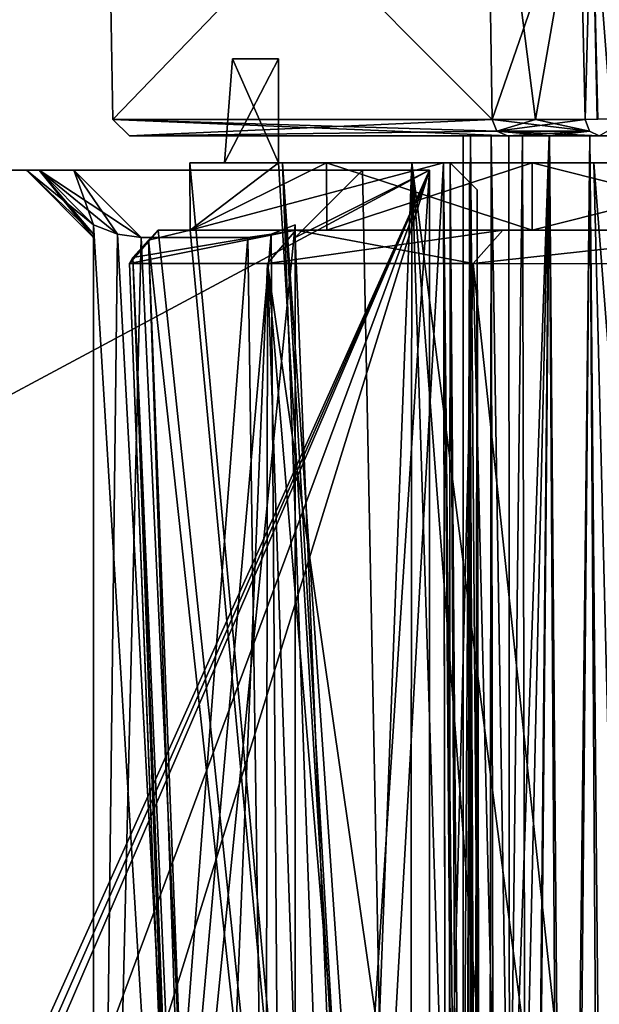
# Model space of a CAD drawing. Header units: millimetres. Extents: x -26 to 124, y -190 to 73.
# Tile 51 of 95: x 9 to 18, y 38 to 52. Entities that reach past the tile are written whole.
import ezdxf

# ---------------------------------------------------------------- set-up
doc = ezdxf.new("R2010")
doc.units = ezdxf.units.MM
doc.header["$LTSCALE"] = 41.718519
for name, color, linetype in [('10', 7, 'CONTINUOUS'), ('1167', 7, 'CONTINUOUS'), ('1170', 7, 'CONTINUOUS'), ('1172', 7, 'CONTINUOUS'), ('1173', 7, 'CONTINUOUS'), ('1176', 7, 'CONTINUOUS'), ('1177', 7, 'CONTINUOUS'), ('1178', 7, 'CONTINUOUS'), ('1200', 7, 'CONTINUOUS'), ('1201', 7, 'CONTINUOUS'), ('1204', 7, 'CONTINUOUS'), ('1239', 7, 'CONTINUOUS'), ('140', 7, 'CONTINUOUS'), ('141', 7, 'CONTINUOUS'), ('146', 7, 'CONTINUOUS'), ('147', 7, 'CONTINUOUS'), ('15', 7, 'CONTINUOUS'), ('151', 7, 'CONTINUOUS'), ('152', 7, 'CONTINUOUS'), ('16', 7, 'CONTINUOUS'), ('17', 7, 'CONTINUOUS'), ('19', 7, 'CONTINUOUS'), ('20', 7, 'CONTINUOUS'), ('22', 7, 'CONTINUOUS'), ('23', 7, 'CONTINUOUS'), ('25', 7, 'CONTINUOUS'), ('26', 7, 'CONTINUOUS'), ('27', 7, 'CONTINUOUS'), ('28', 7, 'CONTINUOUS'), ('29', 7, 'CONTINUOUS'), ('30', 7, 'CONTINUOUS'), ('33', 7, 'CONTINUOUS'), ('641', 7, 'CONTINUOUS'), ('642', 7, 'CONTINUOUS'), ('690', 7, 'CONTINUOUS'), ('707', 7, 'CONTINUOUS'), ('711', 7, 'CONTINUOUS'), ('717', 7, 'CONTINUOUS'), ('800', 7, 'CONTINUOUS'), ('801', 7, 'CONTINUOUS'), ('821', 7, 'CONTINUOUS'), ('822', 7, 'CONTINUOUS'), ('830', 7, 'CONTINUOUS'), ('833', 7, 'CONTINUOUS'), ('839', 7, 'CONTINUOUS'), ('840', 7, 'CONTINUOUS'), ('841', 7, 'CONTINUOUS'), ('842', 7, 'CONTINUOUS'), ('844', 7, 'CONTINUOUS'), ('845', 7, 'CONTINUOUS'), ('846', 7, 'CONTINUOUS'), ('847', 7, 'CONTINUOUS'), ('848', 7, 'CONTINUOUS'), ('854', 7, 'CONTINUOUS'), ('855', 7, 'CONTINUOUS'), ('856', 7, 'CONTINUOUS'), ('858', 7, 'CONTINUOUS'), ('859', 7, 'CONTINUOUS'), ('860', 7, 'CONTINUOUS'), ('862', 7, 'CONTINUOUS'), ('886', 7, 'CONTINUOUS'), ('887', 7, 'CONTINUOUS'), ('888', 7, 'CONTINUOUS'), ('911', 7, 'CONTINUOUS'), ('921', 7, 'CONTINUOUS'), ('924', 7, 'CONTINUOUS'), ('928', 7, 'CONTINUOUS')]:
    doc.layers.add(name, color=color, linetype=linetype)

msp = doc.modelspace()

# ---------------------------------------------------------------- linework, layer by layer
at = {"layer": '10', "color": 7, "linetype": 'CONTINUOUS'}
for points in [[(0, 41.703, -10), (0, 50, -10), (15.5, 19.15, -10), (0, 41.703, -10)], [(0, 50, -10), (15.5, 50, -10), (15.5, 19.15, -10), (0, 50, -10)], [(-2.75, 41.403, -10), (-2.5, 41.703, -10), (15.5, 19.15, -10), (-2.75, 41.403, -10)], [(-2.5, 41.703, -10), (0, 41.703, -10), (15.5, 19.15, -10), (-2.5, 41.703, -10)], [(-3, 41.101, -10), (-2.75, 41.403, -10), (15.5, 19.15, -10), (-3, 41.101, -10)], [(-3, 19.15, -10), (-3, 41.101, -10), (15.5, 19.15, -10), (-3, 19.15, -10)]]:
    msp.add_3dface(points, dxfattribs=at)
at = {"layer": '1167', "color": 7, "linetype": 'CONTINUOUS'}
for points in [[(11.034, 50.51, -9.247), (16.66, 50.51, -28.953), (11.034, 50.51, 11.247), (11.034, 50.51, -9.247)], [(11.034, 50.51, 11.247), (16.66, 50.51, -28.953), (16.66, 50.51, 30.953), (11.034, 50.51, 11.247)], [(16.66, 50.51, -28.953), (17.295, 50.51, -30.249), (16.66, 50.51, 30.953), (16.66, 50.51, -28.953)], [(16.66, 50.51, 30.953), (17.295, 50.51, -30.249), (17.295, 50.51, 32.249), (16.66, 50.51, 30.953)], [(17.295, 50.51, -30.249), (18.026, 50.51, -31.493), (17.295, 50.51, 32.249), (17.295, 50.51, -30.249)], [(17.295, 50.51, 32.249), (18.026, 50.51, -31.493), (18.026, 50.51, 33.493), (17.295, 50.51, 32.249)], [(18.026, 50.51, -31.493), (20.151, 50.51, -29.369), (18.026, 50.51, 33.493), (18.026, 50.51, -31.493)]]:
    msp.add_3dface(points, dxfattribs=at)
at = {"layer": '1170', "color": 7, "linetype": 'CONTINUOUS'}
for points in [[(16.432, 50.756, 31.054), (16.34, 56.51, 31.095), (10.687, 56.51, 11.295), (16.432, 50.756, 31.054)], [(10.786, 50.756, 11.281), (16.432, 50.756, 31.054), (10.687, 56.51, 11.295), (10.786, 50.756, 11.281)], [(10.786, 50.756, -9.281), (10.786, 50.756, 11.281), (10.687, 56.51, -9.295), (10.786, 50.756, -9.281)], [(16.34, 56.51, -29.095), (10.786, 50.756, -9.281), (10.687, 56.51, -9.295), (16.34, 56.51, -29.095)], [(10.687, 56.51, -9.295), (10.786, 50.756, 11.281), (10.687, 56.51, 11.295), (10.687, 56.51, -9.295)], [(16.432, 50.756, -29.054), (10.786, 50.756, -9.281), (16.34, 56.51, -29.095), (16.432, 50.756, -29.054)]]:
    msp.add_3dface(points, dxfattribs=at)
at = {"layer": '1172', "color": 7, "linetype": 'CONTINUOUS'}
for points in [[(17.075, 50.756, 32.368), (17.732, 54.51, 33.618), (16.34, 56.51, 31.095), (17.075, 50.756, 32.368)], [(16.432, 50.756, 31.054), (17.075, 50.756, 32.368), (16.34, 56.51, 31.095), (16.432, 50.756, 31.054)], [(17.816, 50.756, 33.628), (17.732, 54.51, 33.618), (17.075, 50.756, 32.368), (17.816, 50.756, 33.628)]]:
    msp.add_3dface(points, dxfattribs=at)
at = {"layer": '1173', "color": 7, "linetype": 'CONTINUOUS'}
for points in [[(17.732, 54.51, -31.618), (16.432, 50.756, -29.054), (16.34, 56.51, -29.095), (17.732, 54.51, -31.618)], [(17.075, 50.756, -30.368), (16.432, 50.756, -29.054), (17.732, 54.51, -31.618), (17.075, 50.756, -30.368)], [(17.816, 50.756, -31.628), (17.075, 50.756, -30.368), (17.732, 54.51, -31.618), (17.816, 50.756, -31.628)]]:
    msp.add_3dface(points, dxfattribs=at)
at = {"layer": '1176', "color": 7, "linetype": 'CONTINUOUS'}
for points in [[(16.5, 50.582, -29.024), (16.432, 50.756, -29.054), (17.879, 50.582, -31.588), (16.5, 50.582, -29.024)], [(17.879, 50.582, -31.588), (16.432, 50.756, -29.054), (17.075, 50.756, -30.368), (17.879, 50.582, -31.588)], [(17.816, 50.756, -31.628), (17.879, 50.582, -31.588), (17.075, 50.756, -30.368), (17.816, 50.756, -31.628)], [(18.026, 50.51, -31.493), (17.295, 50.51, -30.249), (16.5, 50.582, -29.024), (18.026, 50.51, -31.493)], [(18.026, 50.51, -31.493), (16.5, 50.582, -29.024), (17.879, 50.582, -31.588), (18.026, 50.51, -31.493)], [(17.295, 50.51, -30.249), (16.66, 50.51, -28.953), (16.5, 50.582, -29.024), (17.295, 50.51, -30.249)]]:
    msp.add_3dface(points, dxfattribs=at)
at = {"layer": '1177', "color": 7, "linetype": 'CONTINUOUS'}
for points in [[(11.034, 50.51, -9.247), (11.034, 50.51, 11.247), (10.786, 50.756, -9.281), (11.034, 50.51, -9.247)], [(16.432, 50.756, -29.054), (11.034, 50.51, -9.247), (10.786, 50.756, -9.281), (16.432, 50.756, -29.054)], [(11.034, 50.51, 11.247), (16.66, 50.51, 30.953), (10.786, 50.756, 11.281), (11.034, 50.51, 11.247)], [(10.786, 50.756, -9.281), (11.034, 50.51, 11.247), (10.786, 50.756, 11.281), (10.786, 50.756, -9.281)], [(16.66, 50.51, 30.953), (16.5, 50.582, 31.024), (10.786, 50.756, 11.281), (16.66, 50.51, 30.953)], [(16.5, 50.582, 31.024), (16.432, 50.756, 31.054), (10.786, 50.756, 11.281), (16.5, 50.582, 31.024)], [(16.5, 50.582, -29.024), (11.034, 50.51, -9.247), (16.432, 50.756, -29.054), (16.5, 50.582, -29.024)], [(16.66, 50.51, -28.953), (11.034, 50.51, -9.247), (16.5, 50.582, -29.024), (16.66, 50.51, -28.953)]]:
    msp.add_3dface(points, dxfattribs=at)
at = {"layer": '1178', "color": 7, "linetype": 'CONTINUOUS'}
for points in [[(17.075, 50.756, 32.368), (16.432, 50.756, 31.054), (16.5, 50.582, 31.024), (17.075, 50.756, 32.368)], [(17.816, 50.756, 33.628), (17.075, 50.756, 32.368), (16.5, 50.582, 31.024), (17.816, 50.756, 33.628)], [(17.879, 50.582, 33.588), (17.816, 50.756, 33.628), (16.5, 50.582, 31.024), (17.879, 50.582, 33.588)], [(16.66, 50.51, 30.953), (17.879, 50.582, 33.588), (16.5, 50.582, 31.024), (16.66, 50.51, 30.953)], [(16.66, 50.51, 30.953), (17.295, 50.51, 32.249), (17.879, 50.582, 33.588), (16.66, 50.51, 30.953)], [(17.295, 50.51, 32.249), (18.026, 50.51, 33.493), (17.879, 50.582, 33.588), (17.295, 50.51, 32.249)]]:
    msp.add_3dface(points, dxfattribs=at)
at = {"layer": '1200', "color": 7, "linetype": 'CONTINUOUS'}
msp.add_3dface([(20.151, 50.51, -29.369), (18.026, 50.51, -31.493), (18.152, 50.585, -31.619), (20.151, 50.51, -29.369)], dxfattribs=at)
at = {"layer": '1201', "color": 7, "linetype": 'CONTINUOUS'}
for points in [[(17.816, 50.756, -31.628), (17.732, 54.51, -31.618), (17.915, 54.51, -31.732), (17.816, 50.756, -31.628)], [(17.993, 50.76, -31.741), (17.816, 50.756, -31.628), (17.915, 54.51, -31.732), (17.993, 50.76, -31.741)], [(18.203, 50.764, -31.67), (17.993, 50.76, -31.741), (17.915, 54.51, -31.732), (18.203, 50.764, -31.67)], [(18.12, 54.51, -31.661), (18.203, 50.764, -31.67), (17.915, 54.51, -31.732), (18.12, 54.51, -31.661)]]:
    msp.add_3dface(points, dxfattribs=at)
at = {"layer": '1204', "color": 7, "linetype": 'CONTINUOUS'}
for points in [[(17.916, 54.51, 33.732), (17.732, 54.51, 33.618), (17.816, 50.756, 33.628), (17.916, 54.51, 33.732)], [(17.916, 54.51, 33.732), (17.816, 50.756, 33.628), (18.005, 50.76, 33.742), (17.916, 54.51, 33.732)], [(18.203, 50.764, 33.67), (18.12, 54.51, 33.661), (17.916, 54.51, 33.732), (18.203, 50.764, 33.67)], [(18.203, 50.764, 33.67), (17.916, 54.51, 33.732), (18.005, 50.76, 33.742), (18.203, 50.764, 33.67)]]:
    msp.add_3dface(points, dxfattribs=at)
at = {"layer": '1239', "color": 7, "linetype": 'CONTINUOUS'}
for points in [[(16, 49.5, 7.5), (16, 38.21, 7.5), (16, 49.5, -5.5), (16, 49.5, 7.5)], [(16, 49.5, -5.5), (16, 38.21, 7.5), (16, 38.21, -5.5), (16, 49.5, -5.5)], [(16, 38.21, 7.5), (16, 18.771, 7.205), (16, 38.21, -5.5), (16, 38.21, 7.5)], [(16, 38.21, -5.5), (16, 18.771, 7.205), (16, 18.771, -5.205), (16, 38.21, -5.5)]]:
    msp.add_3dface(points, dxfattribs=at)
at = {"layer": '140', "color": 7, "linetype": 'CONTINUOUS'}
for points in [[(16.416, 50.51, 12.609), (16.402, 32.885, 12.521), (16.689, 33.525, 12.902), (16.416, 50.51, 12.609)], [(16.682, 50.51, 12.945), (16.416, 50.51, 12.609), (16.689, 33.525, 12.902), (16.682, 50.51, 12.945)], [(16.881, 50.51, 13.324), (16.682, 50.51, 12.945), (16.689, 33.525, 12.902), (16.881, 50.51, 13.324)]]:
    msp.add_3dface(points, dxfattribs=at)
at = {"layer": '141', "color": 7, "linetype": 'CONTINUOUS'}
for points in [[(16.416, 50.51, -10.609), (16.48, 15.721, -10.51), (16.402, 32.886, -10.521), (16.416, 50.51, -10.609)], [(16.689, 33.529, -10.903), (16.48, 15.721, -10.51), (16.416, 50.51, -10.609), (16.689, 33.529, -10.903)], [(16.682, 50.51, -10.945), (16.689, 33.529, -10.903), (16.416, 50.51, -10.609), (16.682, 50.51, -10.945)], [(16.881, 50.51, -11.324), (16.689, 33.529, -10.903), (16.682, 50.51, -10.945), (16.881, 50.51, -11.324)]]:
    msp.add_3dface(points, dxfattribs=at)
at = {"layer": '146', "color": 7, "linetype": 'CONTINUOUS'}
for points in [[(16.944, 15.738, -10.904), (16.48, 15.721, -10.51), (17.282, 50.51, -11.884), (16.944, 15.738, -10.904)], [(17.282, 50.51, -11.884), (16.48, 15.721, -10.51), (16.689, 33.529, -10.903), (17.282, 50.51, -11.884)], [(16.881, 50.51, -11.324), (17.282, 50.51, -11.884), (16.689, 33.529, -10.903), (16.881, 50.51, -11.324)], [(17.497, 15.741, -11.078), (16.944, 15.738, -10.904), (17.282, 50.51, -11.884), (17.497, 15.741, -11.078)], [(17.883, 50.51, -12.204), (17.497, 15.741, -11.078), (17.282, 50.51, -11.884), (17.883, 50.51, -12.204)], [(18.104, 15.728, -11.02), (17.497, 15.741, -11.078), (17.883, 50.51, -12.204), (18.104, 15.728, -11.02)], [(18.56, 50.51, -12.227), (18.104, 15.728, -11.02), (17.883, 50.51, -12.204), (18.56, 50.51, -12.227)]]:
    msp.add_3dface(points, dxfattribs=at)
at = {"layer": '147', "color": 7, "linetype": 'CONTINUOUS'}
for points in [[(16.881, 50.51, 13.324), (16.689, 33.525, 12.902), (16.967, 15.739, 12.916), (16.881, 50.51, 13.324)], [(16.881, 50.51, 13.324), (16.967, 15.739, 12.916), (17.283, 50.51, 13.884), (16.881, 50.51, 13.324)], [(16.967, 15.739, 12.916), (17.571, 15.74, 13.084), (17.283, 50.51, 13.884), (16.967, 15.739, 12.916)], [(17.283, 50.51, 13.884), (17.571, 15.74, 13.084), (17.883, 50.51, 14.204), (17.283, 50.51, 13.884)], [(17.571, 15.74, 13.084), (18.201, 15.724, 12.987), (17.883, 50.51, 14.204), (17.571, 15.74, 13.084)], [(17.883, 50.51, 14.204), (18.201, 15.724, 12.987), (18.56, 50.51, 14.227), (17.883, 50.51, 14.204)]]:
    msp.add_3dface(points, dxfattribs=at)
at = {"layer": '15', "color": 7, "linetype": 'CONTINUOUS'}
for points in [[(0, 50, 12), (15.5, 50, 12), (13.793, 50, 10.25), (0, 50, 12)], [(0, 50, -10), (0, 50, 12), (9.69, 50, -8.061), (0, 50, -10)], [(9.69, 50, -8.061), (0, 50, 12), (9.5, 50, -7.543), (9.69, 50, -8.061)], [(9.5, 50, -7.543), (0, 50, 12), (9.5, 50, 9.543), (9.5, 50, -7.543)], [(9.5, 50, 9.543), (0, 50, 12), (9.689, 50, 10.06), (9.5, 50, 9.543)], [(9.689, 50, 10.06), (0, 50, 12), (10.207, 50, 10.25), (9.689, 50, 10.06)], [(10.207, 50, 10.25), (0, 50, 12), (13.793, 50, 10.25), (10.207, 50, 10.25)], [(15.5, 50, -10), (0, 50, -10), (10.207, 50, -8.25), (15.5, 50, -10)], [(10.207, 50, -8.25), (0, 50, -10), (9.69, 50, -8.061), (10.207, 50, -8.25)], [(13.793, 50, -8.25), (15.5, 50, -10), (10.207, 50, -8.25), (13.793, 50, -8.25)], [(13.793, 50, 10.25), (15.5, 50, 12), (14.321, 50, 10.05), (13.793, 50, 10.25)], [(14.3, 50, -8.071), (15.5, 50, -10), (13.793, 50, -8.25), (14.3, 50, -8.071)], [(14.5, 50, -7.543), (15.5, 50, -10), (14.3, 50, -8.071), (14.5, 50, -7.543)], [(14.321, 50, 10.05), (15.5, 50, 12), (15.5, 50, 7.5), (14.321, 50, 10.05)], [(14.5, 50, 9.543), (14.321, 50, 10.05), (15.5, 50, 7.5), (14.5, 50, 9.543)], [(15.5, 50, -5.5), (15.5, 50, -10), (14.5, 50, -5.5), (15.5, 50, -5.5)], [(14.5, 50, -5.5), (15.5, 50, -10), (14.5, 50, -7.543), (14.5, 50, -5.5)], [(14.5, 50, 7.5), (14.5, 50, 9.543), (15.5, 50, 7.5), (14.5, 50, 7.5)]]:
    msp.add_3dface(points, dxfattribs=at)
at = {"layer": '151', "color": 7, "linetype": 'CONTINUOUS'}
for points in [[(16, 50.51, -9.572), (16, 33.018, -9.499), (16, 50.51, 11.572), (16, 50.51, -9.572)], [(16, 50.51, 11.572), (16, 33.018, -9.499), (16, 33.018, 11.499), (16, 50.51, 11.572)]]:
    msp.add_3dface(points, dxfattribs=at)
at = {"layer": '152', "color": 7, "linetype": 'CONTINUOUS'}
for points in [[(16.099, 15.568, -9.928), (16, 15.527, -9.392), (16.108, 50.51, -10.13), (16.099, 15.568, -9.928)], [(16.108, 50.51, -10.13), (16, 15.527, -9.392), (16, 33.018, -9.499), (16.108, 50.51, -10.13)], [(16, 50.51, -9.572), (16.108, 50.51, -10.13), (16, 33.018, -9.499), (16, 50.51, -9.572)], [(16.383, 15.604, -10.393), (16.099, 15.568, -9.928), (16.108, 50.51, -10.13), (16.383, 15.604, -10.393)], [(16.416, 50.51, -10.609), (16.383, 15.604, -10.393), (16.108, 50.51, -10.13), (16.416, 50.51, -10.609)], [(16.383, 15.604, -10.393), (16.416, 50.51, -10.609), (16.402, 32.886, -10.521), (16.383, 15.604, -10.393)]]:
    msp.add_3dface(points, dxfattribs=at)
at = {"layer": '16', "color": 7, "linetype": 'CONTINUOUS'}
for points in [[(15.5, 50, 12), (0, 41.703, 12), (-3, 8.899, 12), (15.5, 50, 12)], [(-2.75, 8.597, 12), (15.5, 50, 12), (-3, 8.899, 12), (-2.75, 8.597, 12)], [(-2.5, 8.297, 12), (15.5, 50, 12), (-2.75, 8.597, 12), (-2.5, 8.297, 12)], [(-2.5, 8.297, 12), (0, 8.297, 12), (15.5, 50, 12), (-2.5, 8.297, 12)], [(0, 0, 12), (15.5, 0, 12), (15.5, 50, 12), (0, 0, 12)], [(0, 8.297, 12), (0, 0, 12), (15.5, 50, 12), (0, 8.297, 12)], [(0, 50, 12), (0, 41.703, 12), (15.5, 50, 12), (0, 50, 12)]]:
    msp.add_3dface(points, dxfattribs=at)
at = {"layer": '17', "color": 7, "linetype": 'CONTINUOUS'}
for points in [[(15.5, 0, 12), (15.5, 0, 7.5), (15.5, 50, 7.5), (15.5, 0, 12)], [(15.5, 50, 12), (15.5, 0, 12), (15.5, 50, 7.5), (15.5, 50, 12)]]:
    msp.add_3dface(points, dxfattribs=at)
at = {"layer": '19', "color": 7, "linetype": 'CONTINUOUS'}
for points in [[(15.5, 19.15, -10), (15.5, 50, -10), (15.5, 19.15, -5.5), (15.5, 19.15, -10)], [(15.5, 50, -10), (15.5, 50, -5.5), (15.5, 19.15, -5.5), (15.5, 50, -10)]]:
    msp.add_3dface(points, dxfattribs=at)
at = {"layer": '20', "color": 7, "linetype": 'CONTINUOUS'}
for points in [[(14.5, 50, 7.5), (15.5, 0, 7.5), (13.5, 49, 7.5), (14.5, 50, 7.5)], [(15.5, 0, 7.5), (14.5, 50, 7.5), (15.5, 50, 7.5), (15.5, 0, 7.5)], [(15.5, 0, 7.5), (13.5, 0, 7.5), (13.5, 49, 7.5), (15.5, 0, 7.5)]]:
    msp.add_3dface(points, dxfattribs=at)
at = {"layer": '22', "color": 7, "linetype": 'CONTINUOUS'}
for points in [[(13.5, 0, 7.5), (13.5, 0, 9.25), (13.5, 49.189, 9.25), (13.5, 0, 7.5)], [(13.5, 0, 7.5), (13.5, 49.189, 9.25), (13.5, 49.05, 8.892), (13.5, 0, 7.5)], [(13.5, 49, 8.543), (13.5, 0, 7.5), (13.5, 49.05, 8.892), (13.5, 49, 8.543)], [(13.5, 49, 7.5), (13.5, 0, 7.5), (13.5, 49, 8.543), (13.5, 49, 7.5)]]:
    msp.add_3dface(points, dxfattribs=at)
at = {"layer": '23', "color": 7, "linetype": 'CONTINUOUS'}
for points in [[(13.5, 49.189, -7.25), (13.5, 19.15, -7.25), (13.5, 49.05, -6.892), (13.5, 49.189, -7.25)], [(13.5, 49.05, -6.892), (13.5, 19.15, -7.25), (13.5, 49, -6.543), (13.5, 49.05, -6.892)], [(13.5, 19.15, -5.5), (13.5, 49, -5.5), (13.5, 19.15, -7.25), (13.5, 19.15, -5.5)], [(13.5, 19.15, -7.25), (13.5, 49, -5.5), (13.5, 49, -6.543), (13.5, 19.15, -7.25)]]:
    msp.add_3dface(points, dxfattribs=at)
at = {"layer": '25', "color": 7, "linetype": 'CONTINUOUS'}
for points in [[(10.5, 19.15, -7.25), (13.5, 19.15, -7.25), (13.5, 49.189, -7.25), (10.5, 19.15, -7.25)], [(10.5, 49.189, -7.25), (10.5, 19.15, -7.25), (10.858, 49.05, -7.25), (10.5, 49.189, -7.25)], [(13.142, 49.05, -7.25), (10.5, 19.15, -7.25), (13.5, 49.189, -7.25), (13.142, 49.05, -7.25)], [(10.5, 19.15, -7.25), (11.207, 49, -7.25), (10.858, 49.05, -7.25), (10.5, 19.15, -7.25)], [(12.793, 49, -7.25), (10.5, 19.15, -7.25), (13.142, 49.05, -7.25), (12.793, 49, -7.25)], [(11.207, 49, -7.25), (10.5, 19.15, -7.25), (12.793, 49, -7.25), (11.207, 49, -7.25)]]:
    msp.add_3dface(points, dxfattribs=at)
at = {"layer": '26', "color": 7, "linetype": 'CONTINUOUS'}
for points in [[(10.5, 49.189, 9.25), (10.5, 0, 9.25), (10.5, 49.05, 8.892), (10.5, 49.189, 9.25)], [(10.5, 19.15, -5.5), (10.5, 19.15, -7.25), (10.5, 49.189, -7.25), (10.5, 19.15, -5.5)], [(10.5, 49.05, -6.892), (10.5, 19.15, -5.5), (10.5, 49.189, -7.25), (10.5, 49.05, -6.892)], [(10.5, 49.05, 8.892), (10.5, 0, 9.25), (10.5, 49, 8.543), (10.5, 49.05, 8.892)], [(10.5, 49, -6.543), (10.5, 19.15, -5.5), (10.5, 49.05, -6.892), (10.5, 49, -6.543)], [(10.5, 0, 9.25), (10.5, 19.15, -5.5), (10.5, 49, -6.543), (10.5, 0, 9.25)], [(10.5, 0, 9.25), (10.5, 49, -6.543), (10.5, 49, 8.543), (10.5, 0, 9.25)]]:
    msp.add_3dface(points, dxfattribs=at)
at = {"layer": '27', "color": 7, "linetype": 'CONTINUOUS'}
for points in [[(9.5, 50, -7.543), (9.5, 50, 9.543), (10.5, 49, -6.543), (9.5, 50, -7.543)], [(10.5, 49, -6.543), (9.5, 50, 9.543), (10.5, 49, 8.543), (10.5, 49, -6.543)]]:
    msp.add_3dface(points, dxfattribs=at)
at = {"layer": '28', "color": 7, "linetype": 'CONTINUOUS'}
for points in [[(9.5, 50, 9.543), (9.689, 50, 10.06), (10.5, 49, 8.543), (9.5, 50, 9.543)], [(9.689, 50, 10.06), (10.207, 50, 10.25), (10.5, 49.189, 9.25), (9.689, 50, 10.06)], [(9.689, 50, 10.06), (10.5, 49.189, 9.25), (10.5, 49.05, 8.892), (9.689, 50, 10.06)], [(9.689, 50, 10.06), (10.5, 49.05, 8.892), (10.5, 49, 8.543), (9.689, 50, 10.06)], [(10.5, 49.189, 9.25), (10.207, 50, 10.25), (10.858, 49.05, 9.25), (10.5, 49.189, 9.25)], [(10.858, 49.05, 9.25), (10.207, 50, 10.25), (11.207, 49, 9.25), (10.858, 49.05, 9.25)]]:
    msp.add_3dface(points, dxfattribs=at)
at = {"layer": '29', "color": 7, "linetype": 'CONTINUOUS'}
for points in [[(13.5, 0, 9.25), (10.5, 0, 9.25), (10.5, 49.189, 9.25), (13.5, 0, 9.25)], [(13.5, 0, 9.25), (10.5, 49.189, 9.25), (10.858, 49.05, 9.25), (13.5, 0, 9.25)], [(13.5, 49.189, 9.25), (13.5, 0, 9.25), (13.142, 49.05, 9.25), (13.5, 49.189, 9.25)], [(13.5, 0, 9.25), (10.858, 49.05, 9.25), (11.207, 49, 9.25), (13.5, 0, 9.25)], [(13.5, 0, 9.25), (11.207, 49, 9.25), (12.793, 49, 9.25), (13.5, 0, 9.25)], [(13.142, 49.05, 9.25), (13.5, 0, 9.25), (12.793, 49, 9.25), (13.142, 49.05, 9.25)]]:
    msp.add_3dface(points, dxfattribs=at)
at = {"layer": '30', "color": 7, "linetype": 'CONTINUOUS'}
for points in [[(9.69, 50, -8.061), (9.5, 50, -7.543), (10.5, 49.189, -7.25), (9.69, 50, -8.061)], [(9.5, 50, -7.543), (10.5, 49, -6.543), (10.5, 49.05, -6.892), (9.5, 50, -7.543)], [(9.5, 50, -7.543), (10.5, 49.05, -6.892), (10.5, 49.189, -7.25), (9.5, 50, -7.543)], [(10.207, 50, -8.25), (9.69, 50, -8.061), (11.207, 49, -7.25), (10.207, 50, -8.25)], [(9.69, 50, -8.061), (10.5, 49.189, -7.25), (10.858, 49.05, -7.25), (9.69, 50, -8.061)], [(11.207, 49, -7.25), (9.69, 50, -8.061), (10.858, 49.05, -7.25), (11.207, 49, -7.25)]]:
    msp.add_3dface(points, dxfattribs=at)
at = {"layer": '33', "color": 7, "linetype": 'CONTINUOUS'}
for points in [[(15.5, 50, -5.5), (14.5, 50, -5.5), (13.5, 49, -5.5), (15.5, 50, -5.5)], [(15.5, 19.15, -5.5), (15.5, 50, -5.5), (13.5, 19.15, -5.5), (15.5, 19.15, -5.5)], [(15.5, 50, -5.5), (13.5, 49, -5.5), (13.5, 19.15, -5.5), (15.5, 50, -5.5)]]:
    msp.add_3dface(points, dxfattribs=at)
at = {"layer": '641', "color": 7, "linetype": 'CONTINUOUS'}
for points in [[(13.25, 50.11, -11.5), (12.446, 50.11, -11.968), (11.932, 50.11, -11.5), (13.25, 50.11, -11.5)], [(12.446, 50.11, -11.968), (12.45, 50.11, -12.888), (11.932, 50.11, -11.5), (12.446, 50.11, -11.968)], [(11.932, 50.11, -11.5), (12.45, 50.11, -12.888), (13.967, 50.11, -20.129), (11.932, 50.11, -11.5)], [(13.25, 50.11, -13.35), (13.309, 50.11, -13.406), (12.45, 50.11, -12.888), (13.25, 50.11, -13.35)], [(12.45, 50.11, -12.888), (13.309, 50.11, -13.406), (13.967, 50.11, -20.129), (12.45, 50.11, -12.888)], [(15.706, 50.11, -13.406), (13.309, 50.11, -13.406), (13.25, 50.11, -13.35), (15.706, 50.11, -13.406)], [(15.806, 50.11, -13.396), (15.706, 50.11, -13.406), (13.25, 50.11, -13.35), (15.806, 50.11, -13.396)], [(14.057, 50.11, -12.877), (15.806, 50.11, -13.396), (13.25, 50.11, -13.35), (14.057, 50.11, -12.877)], [(13.25, 50.11, -11.5), (15.806, 50.11, -11.51), (14.051, 50.11, -11.964), (13.25, 50.11, -11.5)], [(15.706, 50.11, -11.5), (15.806, 50.11, -11.51), (13.25, 50.11, -11.5), (15.706, 50.11, -11.5)], [(13.309, 50.11, -13.406), (15.237, 50.11, -20.849), (13.967, 50.11, -20.129), (13.309, 50.11, -13.406)], [(15.237, 50.11, -20.849), (17.944, 50.11, -28.047), (13.967, 50.11, -20.129), (15.237, 50.11, -20.849)], [(13.967, 50.11, -20.129), (17.944, 50.11, -28.047), (17.028, 50.11, -28.449), (13.967, 50.11, -20.129)], [(15.806, 50.11, -11.51), (15.806, 50.11, -13.396), (14.051, 50.11, -11.964), (15.806, 50.11, -11.51)], [(14.051, 50.11, -11.964), (15.806, 50.11, -13.396), (14.057, 50.11, -12.877), (14.051, 50.11, -11.964)], [(17.944, 50.11, -28.047), (21.254, 50.11, -33.084), (17.028, 50.11, -28.449), (17.944, 50.11, -28.047)], [(17.028, 50.11, -28.449), (21.254, 50.11, -33.084), (20.993, 50.11, -34.257), (17.028, 50.11, -28.449)]]:
    msp.add_3dface(points, dxfattribs=at)
at = {"layer": '642', "color": 7, "linetype": 'CONTINUOUS'}
for points in [[(11.932, 50.11, 13.5), (13.967, 50.11, 22.129), (12.446, 50.11, 14.882), (11.932, 50.11, 13.5)], [(13.25, 50.11, 13.5), (11.932, 50.11, 13.5), (12.45, 50.11, 13.962), (13.25, 50.11, 13.5)], [(12.45, 50.11, 13.962), (11.932, 50.11, 13.5), (12.446, 50.11, 14.882), (12.45, 50.11, 13.962)], [(12.446, 50.11, 14.882), (13.967, 50.11, 22.129), (13.25, 50.11, 15.35), (12.446, 50.11, 14.882)], [(13.967, 50.11, 22.129), (13.309, 50.11, 15.406), (13.25, 50.11, 15.35), (13.967, 50.11, 22.129)], [(13.25, 50.11, 15.35), (13.309, 50.11, 15.406), (15.806, 50.11, 15.396), (13.25, 50.11, 15.35)], [(13.25, 50.11, 13.5), (14.054, 50.11, 13.968), (15.706, 50.11, 13.5), (13.25, 50.11, 13.5)], [(14.05, 50.11, 14.888), (13.25, 50.11, 15.35), (15.806, 50.11, 15.396), (14.05, 50.11, 14.888)], [(13.309, 50.11, 15.406), (13.967, 50.11, 22.129), (15.237, 50.11, 22.849), (13.309, 50.11, 15.406)], [(15.806, 50.11, 15.396), (13.309, 50.11, 15.406), (15.706, 50.11, 15.406), (15.806, 50.11, 15.396)], [(13.967, 50.11, 22.129), (17.028, 50.11, 30.449), (15.237, 50.11, 22.849), (13.967, 50.11, 22.129)], [(14.054, 50.11, 13.968), (14.05, 50.11, 14.888), (15.806, 50.11, 13.51), (14.054, 50.11, 13.968)], [(15.806, 50.11, 13.51), (14.05, 50.11, 14.888), (15.806, 50.11, 15.396), (15.806, 50.11, 13.51)], [(15.706, 50.11, 13.5), (14.054, 50.11, 13.968), (15.806, 50.11, 13.51), (15.706, 50.11, 13.5)], [(15.237, 50.11, 22.849), (17.028, 50.11, 30.449), (17.944, 50.11, 30.047), (15.237, 50.11, 22.849)], [(17.028, 50.11, 30.449), (20.993, 50.11, 36.257), (21.254, 50.11, 35.084), (17.028, 50.11, 30.449)], [(17.944, 50.11, 30.047), (17.028, 50.11, 30.449), (21.254, 50.11, 35.084), (17.944, 50.11, 30.047)]]:
    msp.add_3dface(points, dxfattribs=at)
at = {"layer": '690', "color": 7, "linetype": 'CONTINUOUS'}
for points in [[(21.254, 50.11, -33.084), (17.944, 50.11, -28.047), (21.992, -2.018, -30.964), (21.254, 50.11, -33.084)], [(17.944, 50.11, -28.047), (18.587, 24.056, -27.243), (21.992, -2.018, -30.964), (17.944, 50.11, -28.047)]]:
    msp.add_3dface(points, dxfattribs=at)
at = {"layer": '707', "color": 7, "linetype": 'CONTINUOUS'}
for points in [[(13.309, 50.11, -13.406), (15.706, 50.11, -13.406), (15.781, 7.212, -13.481), (13.309, 50.11, -13.406)], [(13.309, 50.11, -13.406), (15.781, 7.212, -13.481), (14.247, 24.05, -13.451), (13.309, 50.11, -13.406)]]:
    msp.add_3dface(points, dxfattribs=at)
at = {"layer": '711', "color": 7, "linetype": 'CONTINUOUS'}
for points in [[(13.309, 50.11, 15.406), (14.247, 24.05, 15.451), (15.706, 50.11, 15.406), (13.309, 50.11, 15.406)], [(15.706, 50.11, 15.406), (14.247, 24.05, 15.451), (15.781, 7.212, 15.481), (15.706, 50.11, 15.406)]]:
    msp.add_3dface(points, dxfattribs=at)
at = {"layer": '717', "color": 7, "linetype": 'CONTINUOUS'}
msp.add_3dface([(17.944, 50.11, 30.047), (21.254, 50.11, 35.084), (18.587, 24.056, 29.243), (17.944, 50.11, 30.047)], dxfattribs=at)
at = {"layer": '800', "color": 7, "linetype": 'CONTINUOUS'}
for points in [[(16.148, 48.61, -28.804), (20.326, 48.609, -34.924), (16.777, 22.928, -27.999), (16.148, 48.61, -28.804)], [(20.326, 48.609, -34.924), (17.409, -2.771, -27.192), (16.777, 22.928, -27.999), (20.326, 48.609, -34.924)], [(21.692, -2.78, -33.558), (17.409, -2.771, -27.192), (20.326, 48.609, -34.924), (21.692, -2.78, -33.558)]]:
    msp.add_3dface(points, dxfattribs=at)
at = {"layer": '801', "color": 7, "linetype": 'CONTINUOUS'}
for points in [[(16.591, 49.11, -28.611), (20.667, 49.11, -34.583), (16.148, 48.61, -28.804), (16.591, 49.11, -28.611)], [(20.667, 49.11, -34.583), (20.326, 48.609, -34.924), (16.148, 48.61, -28.804), (20.667, 49.11, -34.583)]]:
    msp.add_3dface(points, dxfattribs=at)
at = {"layer": '821', "color": 7, "linetype": 'CONTINUOUS'}
for points in [[(16.777, 22.928, 29.999), (21.692, -2.78, 35.558), (16.149, 48.61, 30.804), (16.777, 22.928, 29.999)], [(16.149, 48.61, 30.804), (21.692, -2.78, 35.558), (20.326, 48.609, 36.924), (16.149, 48.61, 30.804)]]:
    msp.add_3dface(points, dxfattribs=at)
at = {"layer": '822', "color": 7, "linetype": 'CONTINUOUS'}
for points in [[(11.035, 48.61, 13.878), (13.026, -2.771, 14.78), (13.087, 48.61, 22.494), (11.035, 48.61, 13.878)], [(13.087, 48.61, 22.494), (13.026, -2.771, 14.78), (14.843, -2.771, 22.1), (13.087, 48.61, 22.494)], [(17.409, -2.771, 29.192), (16.777, 22.928, 29.999), (13.087, 48.61, 22.494), (17.409, -2.771, 29.192)], [(17.409, -2.771, 29.192), (13.087, 48.61, 22.494), (14.843, -2.771, 22.1), (17.409, -2.771, 29.192)], [(16.777, 22.928, 29.999), (16.149, 48.61, 30.804), (13.087, 48.61, 22.494), (16.777, 22.928, 29.999)]]:
    msp.add_3dface(points, dxfattribs=at)
at = {"layer": '830', "color": 7, "linetype": 'CONTINUOUS'}
for points in [[(11.932, 50.11, 13.5), (13.25, 50.11, 13.5), (15.779, 8.21, 14.231), (11.932, 50.11, 13.5)], [(11.932, 50.11, 13.5), (15.779, 8.21, 14.231), (11.935, 49.11, 13.517), (11.932, 50.11, 13.5)], [(13.25, 50.11, 13.5), (15.706, 50.11, 13.5), (15.779, 8.21, 14.231), (13.25, 50.11, 13.5)], [(11.463, 49.11, 13.517), (15.779, 8.21, 14.231), (11.318, 48.961, 13.52), (11.463, 49.11, 13.517)], [(11.935, 49.11, 13.517), (15.779, 8.21, 14.231), (11.463, 49.11, 13.517), (11.935, 49.11, 13.517)], [(15.779, 8.21, 14.231), (13.322, -2.765, 14.423), (11.318, 48.961, 13.52), (15.779, 8.21, 14.231)]]:
    msp.add_3dface(points, dxfattribs=at)
at = {"layer": '833', "color": 7, "linetype": 'CONTINUOUS'}
for points in [[(13.25, 50.11, -11.5), (11.932, 50.11, -11.5), (11.935, 49.11, -11.517), (13.25, 50.11, -11.5)], [(15.706, 50.11, -11.5), (13.25, 50.11, -11.5), (11.935, 49.11, -11.517), (15.706, 50.11, -11.5)], [(15.706, 50.11, -11.5), (11.935, 49.11, -11.517), (15.779, 8.21, -12.231), (15.706, 50.11, -11.5)], [(11.935, 49.11, -11.517), (11.463, 49.11, -11.517), (11.318, 48.961, -11.52), (11.935, 49.11, -11.517)], [(11.935, 49.11, -11.517), (11.318, 48.961, -11.52), (15.779, 8.21, -12.231), (11.935, 49.11, -11.517)], [(11.318, 48.961, -11.52), (13.322, -2.765, -12.423), (15.779, 8.21, -12.231), (11.318, 48.961, -11.52)]]:
    msp.add_3dface(points, dxfattribs=at)
at = {"layer": '839', "color": 7, "linetype": 'CONTINUOUS'}
for points in [[(11.035, 48.61, -11.878), (13.087, 48.61, -20.494), (12.031, 22.932, -12.33), (11.035, 48.61, -11.878)], [(13.087, 48.61, -20.494), (13.024, -2.771, -12.766), (12.031, 22.932, -12.33), (13.087, 48.61, -20.494)], [(13.024, -2.771, -12.766), (13.087, 48.61, -20.494), (14.843, -2.771, -20.1), (13.024, -2.771, -12.766)], [(13.087, 48.61, -20.494), (16.148, 48.61, -28.804), (14.843, -2.771, -20.1), (13.087, 48.61, -20.494)], [(16.148, 48.61, -28.804), (16.777, 22.928, -27.999), (14.843, -2.771, -20.1), (16.148, 48.61, -28.804)]]:
    msp.add_3dface(points, dxfattribs=at)
at = {"layer": '840', "color": 7, "linetype": 'CONTINUOUS'}
for points in [[(11.085, 48.701, -11.648), (13.509, 49.11, -20.219), (11.035, 48.61, -11.878), (11.085, 48.701, -11.648)], [(11.035, 48.61, -11.878), (13.509, 49.11, -20.219), (13.087, 48.61, -20.494), (11.035, 48.61, -11.878)], [(11.463, 49.11, -11.517), (13.509, 49.11, -20.219), (11.085, 48.701, -11.648), (11.463, 49.11, -11.517)], [(11.318, 48.961, -11.52), (11.463, 49.11, -11.517), (11.085, 48.701, -11.648), (11.318, 48.961, -11.52)], [(13.509, 49.11, -20.219), (16.591, 49.11, -28.611), (13.087, 48.61, -20.494), (13.509, 49.11, -20.219)], [(16.591, 49.11, -28.611), (16.148, 48.61, -28.804), (13.087, 48.61, -20.494), (16.591, 49.11, -28.611)]]:
    msp.add_3dface(points, dxfattribs=at)
at = {"layer": '841', "color": 7, "linetype": 'CONTINUOUS'}
for points in [[(13.322, -2.765, -12.423), (11.318, 48.961, -11.52), (11.085, 48.701, -11.648), (13.322, -2.765, -12.423)], [(11.035, 48.61, -11.878), (12.031, 22.932, -12.33), (11.085, 48.701, -11.648), (11.035, 48.61, -11.878)], [(13.322, -2.765, -12.423), (11.085, 48.701, -11.648), (13.099, -2.772, -12.521), (13.322, -2.765, -12.423)], [(13.099, -2.772, -12.521), (11.085, 48.701, -11.648), (13.024, -2.771, -12.766), (13.099, -2.772, -12.521)], [(13.024, -2.771, -12.766), (11.085, 48.701, -11.648), (12.031, 22.932, -12.33), (13.024, -2.771, -12.766)]]:
    msp.add_3dface(points, dxfattribs=at)
at = {"layer": '842', "color": 7, "linetype": 'CONTINUOUS'}
for points in [[(11.463, 49.11, -11.517), (11.935, 49.11, -11.517), (13.509, 49.11, -20.219), (11.463, 49.11, -11.517)], [(11.935, 49.11, -11.517), (13.97, 49.11, -20.137), (13.509, 49.11, -20.219), (11.935, 49.11, -11.517)], [(13.509, 49.11, -20.219), (13.97, 49.11, -20.137), (16.591, 49.11, -28.611), (13.509, 49.11, -20.219)], [(13.97, 49.11, -20.137), (17.028, 49.11, -28.449), (16.591, 49.11, -28.611), (13.97, 49.11, -20.137)], [(16.591, 49.11, -28.611), (17.028, 49.11, -28.449), (20.667, 49.11, -34.583), (16.591, 49.11, -28.611)], [(17.028, 49.11, -28.449), (20.993, 49.11, -34.257), (20.667, 49.11, -34.583), (17.028, 49.11, -28.449)]]:
    msp.add_3dface(points, dxfattribs=at)
at = {"layer": '844', "color": 7, "linetype": 'CONTINUOUS'}
for points in [[(17.028, 50.11, -28.449), (20.993, 50.11, -34.257), (17.028, 49.11, -28.449), (17.028, 50.11, -28.449)], [(20.993, 50.11, -34.257), (20.993, 49.11, -34.257), (17.028, 49.11, -28.449), (20.993, 50.11, -34.257)]]:
    msp.add_3dface(points, dxfattribs=at)
at = {"layer": '845', "color": 7, "linetype": 'CONTINUOUS'}
for points in [[(11.932, 50.11, -11.5), (13.967, 50.11, -20.129), (11.935, 49.11, -11.517), (11.932, 50.11, -11.5)], [(13.967, 50.11, -20.129), (13.97, 49.11, -20.137), (11.935, 49.11, -11.517), (13.967, 50.11, -20.129)], [(13.967, 50.11, -20.129), (17.028, 50.11, -28.449), (13.97, 49.11, -20.137), (13.967, 50.11, -20.129)], [(17.028, 50.11, -28.449), (17.028, 49.11, -28.449), (13.97, 49.11, -20.137), (17.028, 50.11, -28.449)]]:
    msp.add_3dface(points, dxfattribs=at)
at = {"layer": '846', "color": 7, "linetype": 'CONTINUOUS'}
for points in [[(15.806, 50.11, -11.51), (15.706, 50.11, -11.5), (16.028, 8.21, -12.298), (15.806, 50.11, -11.51)], [(15.706, 50.11, -11.5), (15.779, 8.21, -12.231), (16.028, 8.21, -12.298), (15.706, 50.11, -11.5)], [(16.094, 49.822, -11.69), (15.806, 50.11, -11.51), (16.028, 8.21, -12.298), (16.094, 49.822, -11.69)], [(16.211, 8.21, -12.481), (16.094, 49.822, -11.69), (16.028, 8.21, -12.298), (16.211, 8.21, -12.481)], [(16.206, 49.71, -12.007), (16.094, 49.822, -11.69), (16.279, 8.178, -12.732), (16.206, 49.71, -12.007)], [(16.279, 8.178, -12.732), (16.094, 49.822, -11.69), (16.262, 8.203, -12.603), (16.279, 8.178, -12.732)], [(16.262, 8.203, -12.603), (16.094, 49.822, -11.69), (16.211, 8.21, -12.481), (16.262, 8.203, -12.603)]]:
    msp.add_3dface(points, dxfattribs=at)
at = {"layer": '847', "color": 7, "linetype": 'CONTINUOUS'}
for points in [[(16.206, 49.71, -12.007), (16.279, 8.178, -12.732), (16.206, 49.71, -12.906), (16.206, 49.71, -12.007)], [(16.206, 49.71, -12.906), (16.279, 8.178, -12.732), (16.279, 8.136, -12.859), (16.206, 49.71, -12.906)], [(16.279, 8.077, -12.979), (16.206, 49.71, -12.906), (16.279, 8.136, -12.859), (16.279, 8.077, -12.979)]]:
    msp.add_3dface(points, dxfattribs=at)
at = {"layer": '848', "color": 7, "linetype": 'CONTINUOUS'}
for points in [[(15.706, 50.11, -13.406), (15.806, 50.11, -13.396), (15.781, 7.212, -13.481), (15.706, 50.11, -13.406)], [(15.781, 7.212, -13.481), (15.806, 50.11, -13.396), (16.14, 7.744, -13.326), (15.781, 7.212, -13.481)], [(15.806, 50.11, -13.396), (16.095, 49.822, -13.221), (16.14, 7.744, -13.326), (15.806, 50.11, -13.396)], [(16.095, 49.822, -13.221), (16.206, 49.71, -12.906), (16.14, 7.744, -13.326), (16.095, 49.822, -13.221)], [(16.206, 49.71, -12.906), (16.279, 8.077, -12.979), (16.14, 7.744, -13.326), (16.206, 49.71, -12.906)]]:
    msp.add_3dface(points, dxfattribs=at)
at = {"layer": '854', "color": 7, "linetype": 'CONTINUOUS'}
for points in [[(15.706, 50.11, 15.406), (15.781, 7.212, 15.481), (16.141, 7.745, 15.326), (15.706, 50.11, 15.406)], [(15.806, 50.11, 15.396), (15.706, 50.11, 15.406), (16.141, 7.745, 15.326), (15.806, 50.11, 15.396)], [(15.806, 50.11, 15.396), (16.141, 7.745, 15.326), (16.094, 49.822, 15.222), (15.806, 50.11, 15.396)], [(16.141, 7.745, 15.326), (16.279, 8.077, 14.979), (16.094, 49.822, 15.222), (16.141, 7.745, 15.326)], [(16.094, 49.822, 15.222), (16.279, 8.077, 14.979), (16.206, 49.71, 14.906), (16.094, 49.822, 15.222)]]:
    msp.add_3dface(points, dxfattribs=at)
at = {"layer": '855', "color": 7, "linetype": 'CONTINUOUS'}
for points in [[(15.806, 50.11, 13.51), (15.806, 50.11, 15.396), (16.095, 49.822, 13.69), (15.806, 50.11, 13.51)], [(15.806, 50.11, 15.396), (16.094, 49.822, 15.222), (16.206, 49.71, 14.906), (15.806, 50.11, 15.396)], [(15.806, 50.11, 15.396), (16.206, 49.71, 14.906), (16.206, 49.71, 14.007), (15.806, 50.11, 15.396)], [(16.095, 49.822, 13.69), (15.806, 50.11, 15.396), (16.206, 49.71, 14.007), (16.095, 49.822, 13.69)]]:
    msp.add_3dface(points, dxfattribs=at)
at = {"layer": '856', "color": 7, "linetype": 'CONTINUOUS'}
for points in [[(15.706, 50.11, 13.5), (15.806, 50.11, 13.51), (15.779, 8.21, 14.231), (15.706, 50.11, 13.5)], [(15.779, 8.21, 14.231), (15.806, 50.11, 13.51), (16.028, 8.21, 14.298), (15.779, 8.21, 14.231)], [(16.028, 8.21, 14.298), (15.806, 50.11, 13.51), (16.095, 49.822, 13.69), (16.028, 8.21, 14.298)], [(16.211, 8.21, 14.481), (16.028, 8.21, 14.298), (16.095, 49.822, 13.69), (16.211, 8.21, 14.481)], [(16.211, 8.21, 14.481), (16.095, 49.822, 13.69), (16.206, 49.71, 14.007), (16.211, 8.21, 14.481)], [(16.262, 8.203, 14.602), (16.211, 8.21, 14.481), (16.206, 49.71, 14.007), (16.262, 8.203, 14.602)], [(16.279, 8.178, 14.732), (16.262, 8.203, 14.602), (16.206, 49.71, 14.007), (16.279, 8.178, 14.732)]]:
    msp.add_3dface(points, dxfattribs=at)
at = {"layer": '858', "color": 7, "linetype": 'CONTINUOUS'}
for points in [[(16.279, 8.077, 14.979), (16.279, 8.136, 14.859), (16.206, 49.71, 14.007), (16.279, 8.077, 14.979)], [(16.206, 49.71, 14.906), (16.279, 8.077, 14.979), (16.206, 49.71, 14.007), (16.206, 49.71, 14.906)], [(16.279, 8.136, 14.859), (16.279, 8.178, 14.732), (16.206, 49.71, 14.007), (16.279, 8.136, 14.859)]]:
    msp.add_3dface(points, dxfattribs=at)
at = {"layer": '859', "color": 7, "linetype": 'CONTINUOUS'}
for points in [[(13.967, 50.11, 22.129), (11.932, 50.11, 13.5), (11.935, 49.11, 13.517), (13.967, 50.11, 22.129)], [(13.967, 50.11, 22.129), (11.935, 49.11, 13.517), (13.97, 49.11, 22.137), (13.967, 50.11, 22.129)], [(17.028, 50.11, 30.449), (13.967, 50.11, 22.129), (17.028, 49.11, 30.449), (17.028, 50.11, 30.449)], [(17.028, 49.11, 30.449), (13.967, 50.11, 22.129), (13.97, 49.11, 22.137), (17.028, 49.11, 30.449)]]:
    msp.add_3dface(points, dxfattribs=at)
at = {"layer": '860', "color": 7, "linetype": 'CONTINUOUS'}
for points in [[(20.993, 50.11, 36.257), (17.028, 50.11, 30.449), (20.993, 49.11, 36.257), (20.993, 50.11, 36.257)], [(17.028, 50.11, 30.449), (17.028, 49.11, 30.449), (20.993, 49.11, 36.257), (17.028, 50.11, 30.449)]]:
    msp.add_3dface(points, dxfattribs=at)
at = {"layer": '862', "color": 7, "linetype": 'CONTINUOUS'}
for points in [[(11.935, 49.11, 13.517), (11.463, 49.11, 13.517), (13.509, 49.11, 22.219), (11.935, 49.11, 13.517)], [(13.97, 49.11, 22.137), (11.935, 49.11, 13.517), (13.509, 49.11, 22.219), (13.97, 49.11, 22.137)], [(16.591, 49.11, 30.611), (13.97, 49.11, 22.137), (13.509, 49.11, 22.219), (16.591, 49.11, 30.611)], [(17.028, 49.11, 30.449), (13.97, 49.11, 22.137), (16.591, 49.11, 30.611), (17.028, 49.11, 30.449)], [(20.667, 49.11, 36.583), (17.028, 49.11, 30.449), (16.591, 49.11, 30.611), (20.667, 49.11, 36.583)], [(20.993, 49.11, 36.257), (17.028, 49.11, 30.449), (20.667, 49.11, 36.583), (20.993, 49.11, 36.257)]]:
    msp.add_3dface(points, dxfattribs=at)
at = {"layer": '886', "color": 7, "linetype": 'CONTINUOUS'}
for points in [[(16.149, 48.61, 30.804), (20.326, 48.609, 36.924), (20.667, 49.11, 36.583), (16.149, 48.61, 30.804)], [(16.149, 48.61, 30.804), (20.667, 49.11, 36.583), (16.591, 49.11, 30.611), (16.149, 48.61, 30.804)]]:
    msp.add_3dface(points, dxfattribs=at)
at = {"layer": '887', "color": 7, "linetype": 'CONTINUOUS'}
for points in [[(11.035, 48.61, 13.878), (13.087, 48.61, 22.494), (13.509, 49.11, 22.219), (11.035, 48.61, 13.878)], [(11.463, 49.11, 13.517), (11.035, 48.61, 13.878), (13.509, 49.11, 22.219), (11.463, 49.11, 13.517)], [(11.035, 48.61, 13.878), (11.463, 49.11, 13.517), (11.085, 48.701, 13.648), (11.035, 48.61, 13.878)], [(11.463, 49.11, 13.517), (11.318, 48.961, 13.52), (11.085, 48.701, 13.648), (11.463, 49.11, 13.517)], [(13.087, 48.61, 22.494), (16.149, 48.61, 30.804), (13.509, 49.11, 22.219), (13.087, 48.61, 22.494)], [(16.149, 48.61, 30.804), (16.591, 49.11, 30.611), (13.509, 49.11, 22.219), (16.149, 48.61, 30.804)]]:
    msp.add_3dface(points, dxfattribs=at)
at = {"layer": '888', "color": 7, "linetype": 'CONTINUOUS'}
for points in [[(11.085, 48.701, 13.648), (11.318, 48.961, 13.52), (13.081, -2.773, 14.543), (11.085, 48.701, 13.648)], [(11.318, 48.961, 13.52), (13.322, -2.765, 14.423), (13.081, -2.773, 14.543), (11.318, 48.961, 13.52)], [(13.026, -2.771, 14.78), (11.035, 48.61, 13.878), (11.085, 48.701, 13.648), (13.026, -2.771, 14.78)], [(13.026, -2.771, 14.78), (11.085, 48.701, 13.648), (13.081, -2.773, 14.543), (13.026, -2.771, 14.78)]]:
    msp.add_3dface(points, dxfattribs=at)
at = {"layer": '911', "color": 7, "linetype": 'CONTINUOUS'}
for points in [[(14.247, 24.05, 15.451), (13.309, 50.11, 15.406), (15.237, 50.11, 22.849), (14.247, 24.05, 15.451)], [(15.187, -2.014, 15.497), (14.247, 24.05, 15.451), (15.237, 50.11, 22.849), (15.187, -2.014, 15.497)], [(16.899, -2.014, 22.064), (15.187, -2.014, 15.497), (15.237, 50.11, 22.849), (16.899, -2.014, 22.064)], [(19.231, -2.014, 28.43), (16.899, -2.014, 22.064), (15.237, 50.11, 22.849), (19.231, -2.014, 28.43)], [(17.944, 50.11, 30.047), (18.587, 24.056, 29.243), (15.237, 50.11, 22.849), (17.944, 50.11, 30.047)], [(19.231, -2.014, 28.43), (15.237, 50.11, 22.849), (18.587, 24.056, 29.243), (19.231, -2.014, 28.43)]]:
    msp.add_3dface(points, dxfattribs=at)
at = {"layer": '921', "color": 7, "linetype": 'CONTINUOUS'}
for points in [[(15.237, 50.11, -20.849), (13.309, 50.11, -13.406), (16.896, -2.014, -20.057), (15.237, 50.11, -20.849)], [(13.309, 50.11, -13.406), (14.247, 24.05, -13.451), (16.896, -2.014, -20.057), (13.309, 50.11, -13.406)], [(17.944, 50.11, -28.047), (15.237, 50.11, -20.849), (18.587, 24.056, -27.243), (17.944, 50.11, -28.047)], [(18.587, 24.056, -27.243), (15.237, 50.11, -20.849), (19.23, -2.014, -26.428), (18.587, 24.056, -27.243)], [(19.23, -2.014, -26.428), (15.237, 50.11, -20.849), (16.896, -2.014, -20.057), (19.23, -2.014, -26.428)]]:
    msp.add_3dface(points, dxfattribs=at)
at = {"layer": '924', "color": 7, "linetype": 'CONTINUOUS'}
for points in [[(12.446, 50.11, -11.968), (13.25, 50.11, -11.5), (12.566, 51.654, -12.03), (12.446, 50.11, -11.968)], [(12.45, 50.11, -12.888), (12.446, 50.11, -11.968), (12.566, 51.654, -12.82), (12.45, 50.11, -12.888)], [(12.566, 51.654, -12.82), (12.446, 50.11, -11.968), (12.566, 51.654, -12.03), (12.566, 51.654, -12.82)], [(13.25, 50.11, -13.35), (12.45, 50.11, -12.888), (13.25, 51.654, -13.215), (13.25, 50.11, -13.35)], [(13.25, 51.654, -13.215), (12.45, 50.11, -12.888), (12.566, 51.654, -12.82), (13.25, 51.654, -13.215)], [(12.566, 51.654, -12.03), (13.25, 50.11, -11.5), (13.25, 51.654, -11.635), (12.566, 51.654, -12.03)]]:
    msp.add_3dface(points, dxfattribs=at)
at = {"layer": '928', "color": 7, "linetype": 'CONTINUOUS'}
for points in [[(12.45, 50.11, 13.962), (12.446, 50.11, 14.882), (12.566, 51.654, 14.03), (12.45, 50.11, 13.962)], [(12.446, 50.11, 14.882), (13.25, 50.11, 15.35), (12.566, 51.654, 14.82), (12.446, 50.11, 14.882)], [(12.566, 51.654, 14.03), (12.446, 50.11, 14.882), (12.566, 51.654, 14.82), (12.566, 51.654, 14.03)], [(13.25, 50.11, 13.5), (12.45, 50.11, 13.962), (13.25, 51.654, 13.635), (13.25, 50.11, 13.5)], [(13.25, 51.654, 13.635), (12.45, 50.11, 13.962), (12.566, 51.654, 14.03), (13.25, 51.654, 13.635)], [(12.566, 51.654, 14.82), (13.25, 50.11, 15.35), (13.25, 51.654, 15.215), (12.566, 51.654, 14.82)]]:
    msp.add_3dface(points, dxfattribs=at)

doc.saveas('drawing.dxf')
